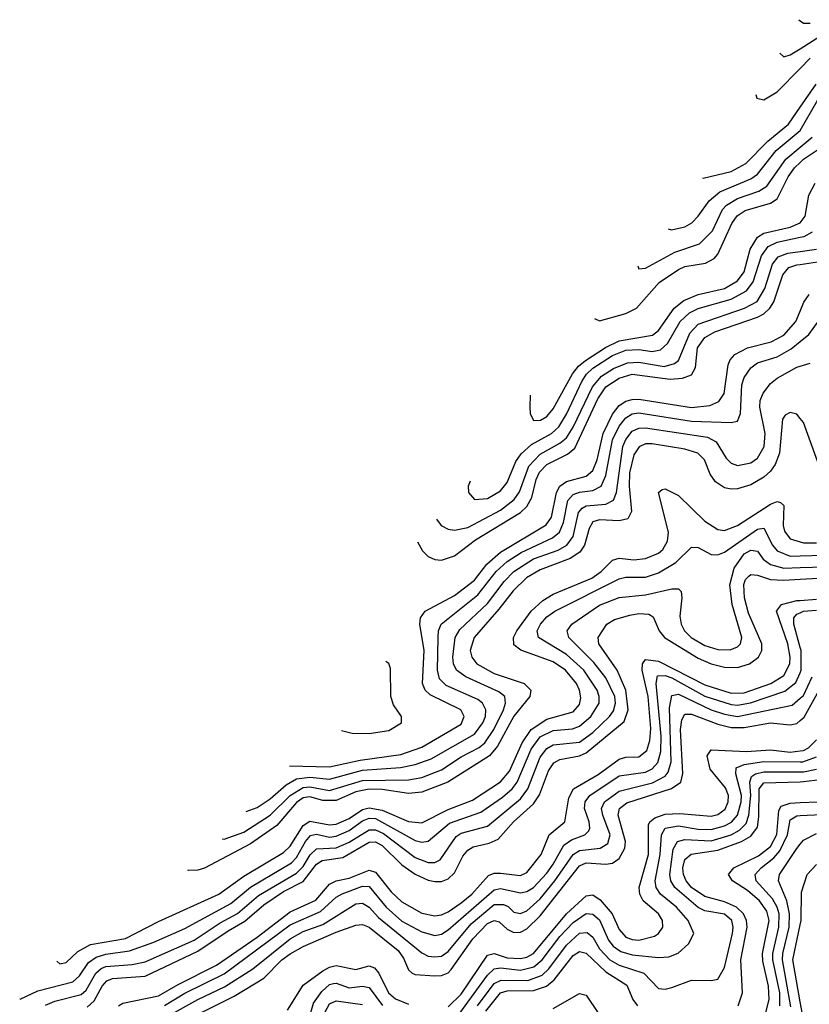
# Model space of a CAD drawing. Header units: inches. Extents: x 501365 to 657855, y 482276 to 547543.
# Tile 162 of 256: x 537628 to 540028, y 526095 to 529087. Entities that reach past the tile are written whole.
import ezdxf

# ---------------------------------------------------------------- set-up
doc = ezdxf.new("R2010")
doc.units = ezdxf.units.IN
doc.header["$MEASUREMENT"] = 0
doc.layers.add('A5532', color=7, linetype='Continuous')
doc.layers.add('A5542', color=7, linetype='Continuous')

msp = doc.modelspace()

# ---------------------------------------------------------------- linework, layer by layer
at = {"layer": 'A5532', "color": 5}
msp.add_line((539995.6, 529087.1, 3460), (540000, 529083.7, 3460), dxfattribs=at)
for points, elevation in [([(539937.9, 528985.6), (539950, 528974.4), (539970, 528980.1), (540000, 528998.9)], 3440), ([(539865.2, 528859.4), (539868.9, 528848.9), (539890, 528843.2), (539930, 528867.6), (540000, 528939)], 3420), ([(539703.3, 528606.5), (539705.5, 528605.5), (539790, 528626.1), (539835.2, 528650), (539901.7, 528718.3), (539965, 528770), (540000, 528820.9)], 3380), ([(539599.4, 528451.4), (539609, 528449), (539650, 528457.5), (539670.4, 528469.6), (539690.2, 528489.8), (539723.1, 528536.9), (539755.7, 528564.3), (539850, 528603.9), (539870, 528617.5), (539927.6, 528690), (539999.8, 528750), (540000, 528750.3)], 3360), ([(539507.1, 528339.2), (539510.2, 528330.2), (539530, 528331.6), (539619.6, 528380.4), (539694.1, 528405.9), (539734.2, 528445.8), (539764.5, 528510), (539776.4, 528523.6), (539810, 528544.1), (539874.2, 528565.8), (539898.8, 528581.2), (539956.3, 528663.7), (540000, 528699.6)], 3340), ([(539375.1, 528179.2), (539390, 528171.9), (539470, 528194.4), (539502.6, 528210), (539571.4, 528288.6), (539630, 528327.9), (539650, 528336.7), (539712.3, 528347.7), (539738.4, 528361.6), (539750, 528374.3), (539792.6, 528467.4), (539808.6, 528491.4), (539832.5, 528507.5), (539910, 528529.6), (539930, 528542.4), (539963.7, 528610), (539983, 528637), (540000, 528653.4)], 3320), ([(539180.1, 527946), (539178.7, 527910), (539179.5, 527890), (539190, 527869.5), (539210.6, 527870), (539230, 527881.5), (539250, 527904.1), (539308.7, 528011.3), (539326.1, 528033.9), (539348.2, 528051.8), (539408.8, 528091.2), (539450, 528111.6), (539551.5, 528128.5), (539570, 528142.3), (539617.7, 528210), (539646.6, 528233.4), (539690, 528252.2), (539770, 528270), (539810, 528293.4), (539830, 528320.9), (539848.1, 528390), (539870, 528425.8), (539890, 528438), (539970, 528456.6), (539999.9, 528470)], 3280), ([(538997.2, 527685), (538991.6, 527670), (538992, 527650), (539010, 527628.9), (539050, 527631.7), (539090, 527655), (539110, 527681.1), (539135.6, 527744.4), (539152.5, 527767.5), (539184.2, 527795.8), (539244, 527830), (539266.7, 527850), (539290, 527888), (539338, 527990), (539350.4, 528010), (539370, 528028.2), (539430, 528066.2), (539470, 528082.8), (539510, 528084.7), (539550, 528078.8), (539576.1, 528083.9), (539597, 528103), (539635.8, 528170), (539663.6, 528196.4), (539690.1, 528209.9), (539790, 528237.6), (539836.8, 528263.2), (539856.9, 528290), (539882.6, 528370), (539902.6, 528397.4), (539930, 528411), (540000, 528425.8)], 3260), ([(538894.9, 527568.9), (538909.4, 527550), (538930, 527538.8), (538950, 527535.6), (538990, 527544.3), (539090, 527596.6), (539131.3, 527628.7), (539147.4, 527652.6), (539175.2, 527730), (539210, 527766.5), (539270, 527800), (539290, 527816.6), (539310, 527849.3), (539368.6, 527971.4), (539396.3, 528003.7), (539432.8, 528027.2), (539475.2, 528044.8), (539510, 528046.3), (539586.5, 528033.5), (539617.9, 528042.1), (539630, 528051.7), (539665, 528135), (539690, 528161.9), (539830.5, 528210), (539869.1, 528230.9), (539892.7, 528270), (539916, 528344), (539933.4, 528366.6), (539962.5, 528377.5), (540000, 528382.9)], 3240), ([(538837.6, 527500.6), (538852.9, 527472.9), (538870, 527455.5), (538890, 527446.4), (538910, 527444.4), (538950, 527458), (539013.5, 527506.5), (539150, 527589.4), (539170, 527608.3), (539184.6, 527635.4), (539198.1, 527690), (539208.2, 527711.8), (539230, 527735.5), (539293.5, 527766.5), (539315.2, 527784.8), (539384.8, 527935.2), (539410, 527971.7), (539450, 527997.7), (539490, 528010.4), (539605.1, 527994.9), (539642.6, 527997.4), (539670, 528007.4), (539681.8, 528030), (539688, 528090), (539710, 528121.7), (539741.2, 528138.8), (539870, 528182.8), (539890, 528193.5), (539907.9, 528210), (539920.3, 528230), (539947.9, 528312.1), (539966.1, 528333.9), (539990, 528342), (540000, 528343.5)], 3220), ([(538448.7, 526819.7), (538570, 526816.9), (538662.8, 526837.2), (538786.2, 526853.8), (538850, 526876.2), (538970, 526946.7), (538979.5, 526970), (538969.4, 526990), (538875.9, 527035.9), (538860.7, 527050), (538852.5, 527070), (538857.7, 527170), (538843.9, 527250), (538846.5, 527270), (538860.1, 527290), (538950, 527336.9), (539010, 527383.5), (539047.7, 527432.3), (539090, 527469.2), (539228.1, 527551.9), (539244.3, 527575.7), (539259.9, 527650), (539270.1, 527669.9), (539290, 527683.3), (539350, 527699.9), (539370, 527717.3), (539382.8, 527750), (539401.8, 527830), (539430, 527888.3), (539450, 527915.1), (539470, 527928.2), (539490, 527933.4), (539510, 527933.8), (539670, 527908.6), (539725.5, 527914.5), (539753.3, 527926.7), (539768.8, 527951.2), (539781.3, 528038.7), (539786.9, 528053.1), (539801.9, 528070), (539840.2, 528090), (539912, 528108), (539950, 528128.3), (539987.2, 528170), (540000, 528201.5)], 3180), ([(538316.2, 526680.6), (538350, 526693), (538390, 526719.2), (538438.2, 526761.8), (538470, 526779.9), (538510, 526785.8), (538570, 526779), (538670, 526806.2), (538785.2, 526814.8), (538830, 526823.5), (538878.5, 526841.5), (539010, 526915.8), (539036, 526950), (539043.5, 526970), (539044.9, 526990), (539035.1, 527010), (539020.9, 527020.9), (538924.1, 527064.1), (538904, 527084), (538897.9, 527110), (538899.7, 527210), (538901, 527230), (538909.2, 527250), (539020.3, 527339.7), (539075.9, 527410), (539110, 527441), (539151.8, 527468.2), (539247.4, 527512.6), (539268.4, 527530), (539281.2, 527558.8), (539294, 527626), (539310, 527644.3), (539330, 527651.5), (539370, 527656.6), (539395.6, 527670), (539410, 527701.5), (539429.8, 527810), (539450, 527851.8), (539470, 527877.6), (539490, 527889.6), (539510, 527892.2), (539670, 527867.2), (539790, 527863.3), (539810, 527867.5), (539818.5, 527890), (539822.4, 527977.6), (539830, 528000.1), (539850, 528029.6), (539870, 528044), (539930, 528062.1), (539973, 528087), (540000, 528108.9)], 3160), ([(538244.1, 526597.6), (538250, 526597.3), (538310, 526618.3), (538390, 526669.8), (538450.2, 526730), (538490, 526754.2), (538510, 526755.5), (538570, 526744.8), (538670, 526775.4), (538810, 526777.3), (538850, 526784.2), (538910, 526808.1), (538970, 526846.9), (539024.6, 526875.4), (539042.2, 526890), (539069.5, 526930), (539098.2, 526990), (539105.1, 527010), (539102.3, 527030), (539084.6, 527044.6), (538984.6, 527090), (538955.9, 527110), (538946.2, 527130), (538944.2, 527150), (538951.6, 527210), (538966, 527234), (539050, 527313.5), (539100.4, 527379.6), (539130, 527410.5), (539190, 527448.4), (539264.7, 527475.3), (539290.8, 527490), (539310, 527516.2), (539326.8, 527590), (539337.4, 527602.6), (539350.2, 527609.8), (539410, 527614.6), (539432.7, 527627.3), (539441.8, 527650), (539461.6, 527790), (539470, 527811.2), (539490, 527837), (539510, 527846), (539530, 527847.3), (539718.2, 527818.2), (539744.7, 527804.7), (539775, 527755), (539790, 527739.6), (539810, 527732), (539850, 527740.3), (539870, 527754.7), (539890.5, 527790), (539893.3, 527830), (539877.5, 527910), (539878.7, 527930), (539887.5, 527952.5), (539910, 527981.3), (539930, 527997.5), (539990, 528031.6), (540000, 528034.6)], 3140), ([(540000, 527875.7), (539990, 527888.4), (539970, 527893.8), (539954.5, 527885.5), (539946.6, 527873.4), (539936.8, 527770), (539924.2, 527735.8), (539910, 527715.1), (539890, 527697.3), (539850, 527673.8), (539810, 527661.8), (539790, 527660.6), (539770, 527664.1), (539742.4, 527682.4), (539726.2, 527706.2), (539709.3, 527749.3), (539688.7, 527770), (539650, 527781.6), (539550, 527798.7), (539530, 527798.5), (539510.4, 527789.6), (539495, 527765), (539481.9, 527710), (539480.1, 527670), (539487.2, 527592.8), (539476.5, 527570), (539450, 527564), (539390, 527567.7), (539370, 527561), (539358.6, 527541.4), (539344.5, 527490), (539330.7, 527469.3), (539301, 527450), (539210, 527415.6), (539168.7, 527391.3), (539128, 527352), (539084.6, 527295.4), (539009.1, 527210), (538997.4, 527170), (539001.9, 527150), (539017.4, 527130), (539070, 527100.3), (539161.1, 527070), (539181.2, 527050), (539178.7, 527030), (539129.7, 526970.3), (539080, 526880), (539055.7, 526850), (538929.5, 526770.5), (538850, 526739.5), (538810, 526735.8), (538730, 526747.6), (538690, 526748.8), (538650, 526740.3), (538590, 526714.4), (538550, 526714.2), (538510, 526725.5), (538490, 526722.6), (538470, 526708.5), (538410, 526638.8), (538330, 526582.6), (538190, 526509.2), (538170, 526502.7), (538141.6, 526501.6), (538139.4, 526502.9)], 3120), ([(537741.7, 526226.3), (537750, 526218.6), (537770, 526222.5), (537804.8, 526255.2), (537843.3, 526276.7), (537950, 526295.5), (538050, 526347.1), (538234.1, 526430), (538310, 526484.6), (538430, 526556.1), (538450, 526575.6), (538490, 526638.3), (538510, 526651.9), (538570, 526640), (538590, 526642.8), (538630, 526659.9), (538670, 526687.2), (538690, 526692), (538730, 526685), (538810, 526650.9), (538850, 526646.5), (538930, 526687.5), (539004.4, 526715.6), (539089, 526771), (539116.5, 526803.5), (539155.7, 526890), (539182.4, 526930), (539230, 526962), (539310, 526984), (539330, 527006.2), (539333.9, 527026.1), (539329.9, 527050), (539320.1, 527070), (539287.4, 527110), (539250, 527135.7), (539151.6, 527171.6), (539130, 527187.9), (539129, 527210), (539138.8, 527230), (539183, 527290), (539217.7, 527322.3), (539250, 527341), (539367.4, 527390), (539395.3, 527410), (539430, 527444.4), (539450, 527451.3), (539494.2, 527445.8), (539530, 527449.5), (539570, 527466.5), (539582.6, 527477.4), (539597.1, 527502.9), (539599.6, 527530), (539569.5, 527650), (539580.6, 527659.4), (539590, 527661.1), (539630, 527641.4), (539710, 527562.9), (539750, 527538), (539770, 527535.1), (539810, 527549.8), (539910, 527614.6), (539930, 527623.4), (539940.1, 527620.1), (539950.5, 527610.5), (539948.9, 527550), (539952.7, 527532.7), (539969.2, 527510), (540000, 527500.2)], 3080), ([(537628.5, 526112.4), (537630, 526110.4), (537684, 526136), (537790, 526163.6), (537810, 526181.7), (537837.8, 526222.2), (537861.2, 526238.8), (537890, 526247.3), (537962.1, 526257.9), (538036.2, 526283.8), (538130, 526325.1), (538270, 526401.1), (538330, 526451.4), (538454.6, 526525.4), (538470, 526541.2), (538497, 526590), (538512, 526608), (538530, 526612.2), (538570, 526603.5), (538590, 526606.2), (538630, 526623.7), (538670, 526652.2), (538690, 526660.7), (538710, 526659.9), (538830, 526593), (538850, 526588.3), (538869.4, 526590.6), (538934.3, 526645.7), (539030, 526679.4), (539095.6, 526724.4), (539125.3, 526750), (539140.1, 526770), (539182.3, 526870), (539210, 526908.3), (539250, 526927.3), (539308.1, 526931.9), (539330, 526940.3), (539363.8, 526970), (539388.9, 527010), (539389.4, 527030), (539382.9, 527050), (539342.7, 527110), (539290, 527157.6), (539205.4, 527210), (539201.4, 527230), (539210.7, 527250), (539230, 527272.1), (539254.3, 527290), (539450, 527388.5), (539470, 527392.6), (539530, 527392.6), (539570, 527406.1), (539622.2, 527437.8), (539670, 527484), (539690, 527483), (539730, 527461.5), (539750, 527461), (539770, 527469.3), (539870, 527538.6), (539890, 527541.7), (539915.8, 527490), (539930, 527472.8), (539970, 527457.3), (540000, 527458)], 3060), ([(537707.4, 526092.6), (537735.4, 526104.6), (537815.1, 526124.9), (537830, 526138.1), (537860.2, 526190), (537876.1, 526203.9), (537890, 526210.4), (537970, 526216.2), (538010, 526224.6), (538158.7, 526290), (538237.6, 526342.4), (538290, 526370.9), (538354.2, 526425.8), (538470, 526494.1), (538490, 526514.2), (538510.9, 526549.1), (538530, 526567.9), (538590.1, 526570.1), (538630, 526587.5), (538690, 526624.9), (538710, 526625.5), (538733.9, 526613.9), (538830, 526541.2), (538870, 526526.3), (538890, 526526.2), (538906.1, 526533.9), (538954.8, 526605.2), (538970, 526614.9), (539050, 526636.8), (539150, 526719.6), (539173, 526750), (539210, 526846.3), (539230, 526872.7), (539250, 526883.1), (539330, 526891.9), (539370, 526921.3), (539420.7, 526970), (539432.8, 526987.2), (539438.7, 527010), (539436.6, 527030), (539410, 527087.6), (539373.4, 527133.4), (539297.4, 527210), (539292.3, 527230), (539306.5, 527250), (539390, 527307.5), (539450, 527330.9), (539530, 527339.4), (539610, 527358), (539630, 527357.2), (539638.7, 527350), (539641, 527330), (539634.2, 527274.2), (539638, 527250), (539648.7, 527230), (539669.1, 527210), (539710, 527185.9), (539750, 527172.9), (539787.6, 527172.4), (539810, 527181.5), (539818.8, 527190), (539823.1, 527210), (539793.9, 527310), (539786.3, 527370), (539799.4, 527420.6), (539830, 527463.5), (539850, 527474.8), (539870, 527471.9), (539888.1, 527448.1), (539910, 527431.4), (539950, 527420.3), (540000, 527422.2)], 3040), ([(537833.9, 526086.1), (537854.5, 526105.5), (537879.5, 526150), (537893.6, 526166.4), (537910, 526174), (538010, 526180.3), (538170, 526256.3), (538261.5, 526318.5), (538312.6, 526347.4), (538370, 526397.4), (538430, 526437.6), (538490, 526468.7), (538530, 526520.5), (538547.7, 526532.3), (538610, 526541.5), (538690, 526587.8), (538710, 526588.9), (538730, 526578), (538790, 526519.1), (538830, 526490.1), (538870, 526472.2), (538890, 526468), (538910, 526468.8), (538930, 526476.1), (538950, 526494.3), (538974.9, 526545.1), (538990, 526564), (539006.7, 526573.3), (539055.2, 526584.8), (539082.7, 526597.3), (539129.3, 526650), (539190, 526704.5), (539208.4, 526731.6), (539235.7, 526804.3), (539251.1, 526828.9), (539270, 526838.9), (539330, 526850.2), (539350, 526858.8), (539465.3, 526954.7), (539477.6, 526990), (539470, 527050), (539444.2, 527110), (539388.2, 527190), (539386.3, 527210), (539412.5, 527250), (539436, 527264), (539482.1, 527277.9), (539510, 527282.9), (539540.7, 527280.7), (539553, 527273), (539571.4, 527230), (539588.3, 527210), (539690, 527147.4), (539730, 527129.5), (539770, 527119.2), (539810, 527118.5), (539845.8, 527130), (539873.3, 527150), (539883.5, 527170), (539884.1, 527190), (539843.2, 527283.2), (539830.9, 527330), (539828.8, 527371.2), (539833.8, 527386.2), (539843.6, 527396.4), (539850, 527400.8), (539870, 527399.4), (539910, 527386.3), (539950, 527383.5), (540000, 527386.6)], 3020), ([(537929.2, 526090.8), (537941.4, 526098.6), (538050, 526120.5), (538110, 526155.7), (538226.3, 526213.7), (538350, 526299.2), (538450, 526375.7), (538528.3, 526411.7), (538570, 526459.8), (538589.9, 526470), (538630, 526478.7), (538690, 526503.1), (538710, 526496.6), (538757.3, 526437.3), (538790, 526406.4), (538850, 526372.3), (538890, 526364.3), (538910, 526367.2), (538930, 526376.5), (538970, 526403.6), (539002.5, 526430), (539053, 526487), (539070, 526493.3), (539090, 526493.4), (539150, 526486.9), (539170, 526495.7), (539212.7, 526550), (539237.4, 526610), (539285.1, 526650), (539297.5, 526722.5), (539311.4, 526750), (539386.7, 526793.3), (539450, 526840.2), (539470, 526845.8), (539510, 526847.6), (539533.8, 526866.2), (539543.5, 526896.5), (539546.6, 526933.4), (539538, 527030), (539519.6, 527110), (539520.9, 527130), (539530, 527143.1), (539570, 527137.8), (539710, 527066.1), (539790, 527041), (539830, 527041.5), (539911.3, 527070), (539950, 527094.7), (539968.3, 527130), (539969.7, 527150.3), (539962.9, 527190), (539927.8, 527290), (539943.6, 527310), (539990, 527321.7), (540000, 527322.5)], 2980), ([(540000, 527179.8), (539980.8, 527250), (539981, 527270), (539990, 527280.2), (540000, 527285)], 2960), ([(538606.7, 526927.5), (538639.1, 526919.1), (538690, 526917.7), (538750, 526927.5), (538788.2, 526950), (538788.9, 526970), (538764.8, 527004.8), (538756.5, 527030), (538755.7, 527115.7), (538750, 527130.5), (538740.7, 527137.2)], 3220), ([(538068.6, 526091.4), (538130, 526128.5), (538250, 526188.2), (538450, 526336.4), (538542.4, 526377.6), (538590, 526420.6), (538608.7, 526431.3), (538670, 526454.6), (538690, 526453.4), (538742.5, 526390), (538790, 526347.9), (538850, 526315.7), (538890, 526304.4), (538910, 526308.5), (538930, 526321), (539070, 526443), (539090, 526447.4), (539150, 526434.2), (539170, 526437.9), (539190, 526450.1), (539230, 526493.6), (539250, 526520.6), (539281.6, 526578.4), (539305, 526595), (539346, 526610), (539357.5, 526622.5), (539361.4, 526630), (539358.5, 526650), (539344.6, 526690), (539346.6, 526710), (539361.4, 526730), (539450, 526789.6), (539530, 526800.2), (539550, 526810.4), (539567.5, 526830), (539576.2, 526863.8), (539577.6, 526910), (539562.6, 527070), (539566.3, 527093.7), (539590, 527094.3), (539610, 527087), (539710, 527031.9), (539790, 527006.2), (539810, 527004.5), (539848.9, 527011.1), (539953.6, 527046.4), (539986.9, 527073.1), (540000, 527102.1)], 2960), ([(538080.2, 526059.8), (538169.9, 526110), (538251.3, 526148.7), (538336.8, 526203.2), (538450, 526294.4), (538490, 526315.9), (538550, 526337.9), (538650, 526400.1), (538670, 526402.8), (538690, 526390.7), (538718.7, 526358.7), (538850, 526251.2), (538870, 526241.9), (538890, 526239.2), (538910, 526241.9), (538930, 526255.5), (539000.1, 526339.9), (539070, 526398.6), (539098.8, 526398.8), (539112.6, 526392.6), (539130, 526375.3), (539150, 526370.7), (539170, 526378.7), (539210, 526416.1), (539254.3, 526470), (539310, 526550.8), (539330, 526562), (539392.5, 526570), (539416, 526584), (539423.1, 526610), (539400.1, 526670), (539396.6, 526690), (539405.5, 526710), (539450, 526742.9), (539551.7, 526768.3), (539590, 526788.6), (539599.3, 526800.7), (539608.1, 526831.9), (539603.5, 526996.5), (539610, 527033.7), (539630, 527037.1), (539730, 526990), (539770, 526976.5), (539810, 526969.9), (539975.7, 527004.3), (540000, 527025.2)], 2940), ([(538092.9, 526027.1), (538280.2, 526119.8), (538370, 526174.3), (538425.5, 526230), (538450, 526248.1), (538490, 526271), (538590, 526314.5), (538650, 526335.7), (538670, 526338.1), (538690, 526329.5), (538779, 526259), (538795.1, 526235.1), (538810, 526200.1), (538821, 526190), (538830, 526185.6), (538890, 526181.4), (538910, 526182.3), (538930, 526190.9), (538939.6, 526200.4), (539005.7, 526294.3), (539050, 526340.8), (539070, 526349.8), (539085.8, 526345.8), (539110, 526323), (539130, 526313.5), (539150, 526314.7), (539170, 526324.4), (539210, 526364.2), (539330, 526515.5), (539350, 526525.3), (539410, 526521.1), (539430, 526523.9), (539450, 526538.4), (539467.2, 526570), (539469.5, 526590), (539446.9, 526670), (539450.9, 526690), (539472.9, 526707.1), (539608.8, 526751.2), (539637, 526770), (539643.5, 526796.5), (539636.1, 526930), (539640.3, 526959.7), (539650, 526977.2), (539670, 526977), (539750, 526946.7), (539790, 526936.6), (539830, 526936.2), (539910, 526950.7), (539970, 526944.8), (539990, 526948.9), (540000, 526957.6)], 2920), ([(538930, 526087.4), (538970, 526125.8), (539050, 526244.3), (539070, 526249.8), (539110, 526236), (539150, 526234.1), (539170, 526238.8), (539189.6, 526250), (539290, 526370), (539350, 526424.7), (539370, 526427.4), (539392.7, 526412.7), (539429.3, 526370), (539450, 526322.1), (539470, 526299.4), (539490, 526291.6), (539510, 526290.1), (539557.7, 526302.3), (539569.9, 526310.1), (539582.5, 526330), (539581.3, 526350), (539569.4, 526370), (539522.9, 526410), (539512.6, 526430), (539510.5, 526450), (539539, 526550), (539539.7, 526640.3), (539543.4, 526650), (539558.2, 526661.8), (539590, 526673.3), (539634.9, 526674.9), (539730, 526667.1), (539750, 526672.3), (539771.7, 526688.3), (539781.7, 526710), (539782.6, 526730), (539773.4, 526753.4), (539726.6, 526810), (539717.8, 526850), (539730, 526868.4), (539836.7, 526863.3), (539910, 526868.6), (539970, 526861), (540000, 526865.3)], 2880), ([(538950, 526045.8), (539050, 526183.6), (539070, 526203), (539090, 526205.6), (539150, 526198.6), (539190.5, 526209.5), (539216, 526230), (539270, 526300.9), (539310, 526344), (539350, 526370.6), (539370, 526369.5), (539390, 526352.2), (539417.8, 526290), (539431.6, 526271.6), (539455.5, 526255.5), (539490, 526245.3), (539570, 526236.9), (539601, 526239), (539629.6, 526250.4), (539661.1, 526278.9), (539677, 526310), (539659.9, 526350), (539623.9, 526390), (539576, 526430), (539562.5, 526450), (539559.8, 526470), (539575.1, 526550), (539579, 526610), (539589.9, 526630), (539630, 526637.8), (539690, 526627.7), (539730, 526626.4), (539770, 526637.1), (539791.4, 526648.6), (539809.7, 526670.3), (539820.4, 526710), (539821.5, 526730), (539805, 526795), (539805.9, 526814.1), (539830, 526824.1), (539890, 526832.9), (540000, 526831.7)], 2860), ([(539020.1, 526090), (539070, 526158.2), (539091.5, 526168.5), (539172.9, 526167.1), (539216.3, 526183.7), (539236.7, 526203.3), (539290, 526275.2), (539330, 526311), (539353.2, 526313.2), (539370, 526298.8), (539390, 526264.1), (539422.1, 526230), (539450, 526213.8), (539525.4, 526190), (539570, 526143.4), (539590, 526141.3), (539610, 526146.1), (539670, 526168.6), (539730, 526167.2), (539750, 526171.1), (539770, 526207), (539794.1, 526310), (539796.6, 526330), (539792.3, 526350), (539770, 526368.7), (539710, 526379.6), (539690, 526389.2), (539619, 526450), (539607.3, 526470), (539604, 526490), (539613.7, 526566.3), (539627.1, 526590), (539650, 526596), (539730, 526591.9), (539790, 526609.9), (539816.2, 526623.8), (539835.5, 526644.5), (539844.3, 526670), (539850, 526730), (539846.7, 526770), (539852.7, 526787.3), (539864.8, 526795.2), (539890, 526801.2), (540000, 526801.3)], 2840), ([(539811.5, 526090), (539824.6, 526130), (539819.7, 526230), (539839.2, 526330), (539837.5, 526350), (539827.9, 526370), (539806.9, 526390), (539770, 526406.6), (539710, 526423.1), (539669.9, 526450), (539653.3, 526470), (539645.2, 526490), (539644, 526510), (539650, 526535.6), (539668.5, 526551.5), (539750, 526563.4), (539822.1, 526590), (539850, 526605.8), (539870, 526633.1), (539874.8, 526665.2), (539875.9, 526750), (539890, 526768.5), (540000, 526771.4)], 2820), ([(539895.3, 526070), (539906, 526110), (539903.4, 526150), (539886.6, 526226.6), (539885.7, 526250), (539905.6, 526350), (539898.5, 526378.5), (539876.8, 526410), (539840.5, 526440.5), (539794.3, 526470), (539782, 526490), (539798.6, 526510), (539873.9, 526546.1), (539910, 526574.5), (539929.1, 526610.9), (539935.5, 526684.5), (539942.6, 526697.4), (539970, 526706.7), (540000, 526708.1)], 2780), ([(539938.3, 526090), (539937.8, 526130), (539917, 526230), (539916.9, 526250), (539935.6, 526330), (539935.8, 526370), (539930.5, 526390.5), (539916, 526416), (539866.6, 526470), (539863, 526490), (539881.2, 526510), (539920.2, 526539.8), (539938.2, 526561.8), (539961.4, 526610), (539970, 526655.5), (539990, 526668.3), (540000, 526668.7)], 2760), ([(539972.1, 526087.9), (539946.9, 526230), (539947.4, 526250), (539966.2, 526330), (539967.7, 526370), (539959.7, 526410), (539934.7, 526470), (539937, 526490), (539990, 526568.6), (540000, 526581.5)], 2740), ([(540000, 526102.9), (539977.7, 526230), (540000, 526336.6)], 2720), ([(539045.4, 526074.6), (539090, 526129.6), (539110, 526135.7), (539190, 526136.9), (539229.3, 526150.7), (539252.4, 526170), (539310, 526243.6), (539330, 526255.4), (539350, 526250.4), (539410, 526193.8), (539473.4, 526153.4), (539492, 526110), (539506.2, 526090)], 2820), ([(538442.5, 526077.5), (538490, 526152.9), (538550, 526196.4), (538570, 526207.9), (538590, 526212.8), (538650, 526200.4), (538690, 526211.9), (538706.4, 526206.4), (538720.2, 526190), (538748.9, 526130), (538770, 526112.1), (538810, 526095.1)], 2880), ([(538512.9, 526070), (538521.4, 526098.6), (538546.2, 526133.8), (538570, 526155.1), (538582.1, 526157.9), (538590, 526159.5), (538630, 526145.4), (538670, 526150.6), (538690, 526146.4), (538731.4, 526091.4)], 2860), ([(538556, 526070), (538570, 526096.7), (538590, 526105.3), (538670, 526094.9)], 2840), ([(539250, 526082.1), (539330, 526127.7), (539350, 526123), (539387, 526067)], 2780)]:
    msp.add_lwpolyline(points, dxfattribs=dict(at, elevation=elevation))
at = {"layer": 'A5542', "color": 5}
for points, elevation in [([(540000, 529083.7), (540010, 529076), (540030, 529076.7)], 3460), ([(540000, 528998.9), (540062.2, 529037.8)], 3440), ([(540000, 528939), (540030.2, 528969.8)], 3420), ([(540000, 528820.9), (540048.5, 528891.5)], 3380), ([(540000, 528750.3), (540068.7, 528870)], 3360), ([(540000, 528699.6), (540037, 528730)], 3340), ([(540000, 528653.4), (540010, 528663), (540073.9, 528706.1)], 3320), ([(539999.9, 528470), (540015.3, 528490), (540026, 528554), (540045.8, 528590)], 3280), ([(540000, 528425.8), (540011.8, 528428.2), (540037.1, 528442.9)], 3260), ([(540000, 528382.9), (540049.8, 528390)], 3240), ([(540000, 528343.5), (540066.3, 528353.7)], 3220), ([(540000, 528201.5), (540011.1, 528228.9), (540027.9, 528252.1)], 3180), ([(540000, 528108.9), (540026.2, 528130), (540083.8, 528210)], 3160), ([(540000, 528034.6), (540030, 528043.5)], 3140), ([(540070, 527698.3), (540010, 527863), (540000, 527875.7)], 3120), ([(540000, 527500.2), (540010, 527497), (540050, 527496.9)], 3080), ([(540000, 527458), (540070, 527459.7)], 3060), ([(540000, 527422.2), (540075.1, 527424.9)], 3040), ([(540000, 527386.6), (540130, 527394.5)], 3020), ([(540000, 527322.5), (540050, 527326.3)], 2980), ([(540000, 527285), (540010.2, 527289.8), (540050, 527292.3)], 2960), ([(540000, 527102.1), (540003.6, 527110), (540002.7, 527170), (540000, 527179.8)], 2960), ([(540000, 527025.2), (540010, 527033.9), (540036.9, 527090)], 2940), ([(540000, 526957.6), (540012, 526968), (540057.7, 527050)], 2920), ([(540000, 526865.3), (540010, 526866.7), (540025.8, 526874.2), (540050, 526898.8)], 2880), ([(540000, 526831.7), (540008.4, 526831.6), (540050, 526847.6)], 2860), ([(540000, 526801.3), (540010, 526801.3), (540050, 526809.4)], 2840), ([(540000, 526771.4), (540010, 526771.7), (540061.6, 526778.4)], 2820), ([(540000, 526708.1), (540107.2, 526712.8)], 2780), ([(540000, 526668.7), (540130, 526674.9)], 2760), ([(540000, 526581.5), (540010, 526594.4), (540050, 526613.8)], 2740), ([(540000, 526336.6), (540002.8, 526350), (540004.2, 526435.8), (540021.2, 526490), (540050, 526520.4)], 2720), ([(540000, 526047.2), (540001.3, 526050), (540005.8, 526070), (540000, 526102.9)], 2720)]:
    msp.add_lwpolyline(points, dxfattribs=dict(at, elevation=elevation))

doc.saveas('drawing.dxf')
